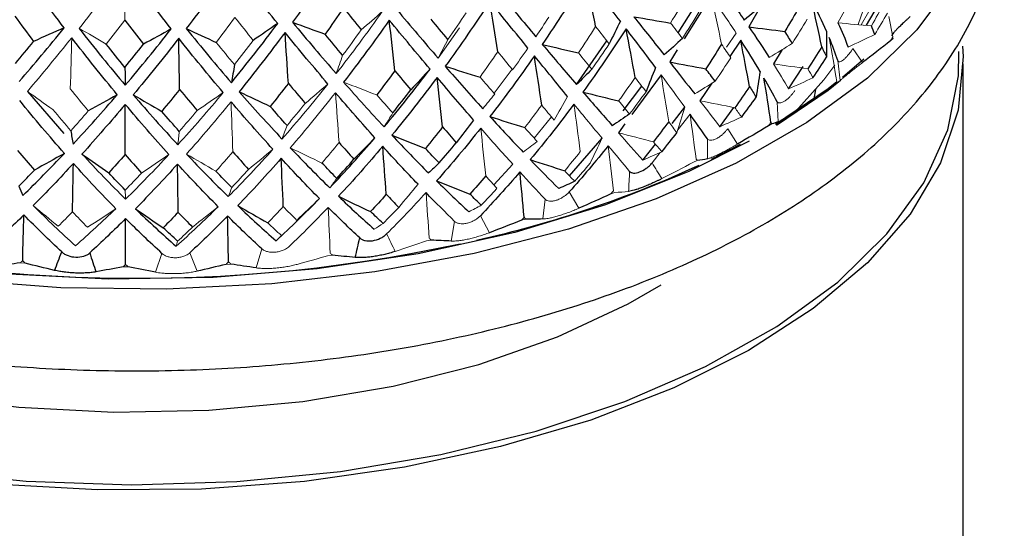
# Paper-space layout '_Trimetric' of a CAD drawing. Header units: millimetres. Extents: x -116 to 78, y -13 to 277.
# Tile 9 of 15: x -3 to 21, y 101 to 113. Entities that reach past the tile are written whole.
import ezdxf

# ---------------------------------------------------------------- set-up
doc = ezdxf.new("R2010")
doc.units = ezdxf.units.MM

psp = doc.layouts.new('_Trimetric')

# ---------------------------------------------------------------- linework, layer by layer
at = {"color": 144, "linetype": 'Continuous', "lineweight": 18}
for p, q in [((17.531, 112.716), (18.063, 113.627)), ((17.135, 113.055), (16.975, 112.762)), ((18.3, 112.424), (18.206, 112.917)), ((7.314, 111.91), (7.827, 112.646)), ((14.281, 112.174), (14.514, 112.516)), ((18.248, 112.336), (18.306, 112.388)), ((18.295, 112.415), (18.306, 112.388)), ((17.569, 111.805), (17.336, 112.145)), ((16.968, 111.853), (17.024, 111.372)), ((8.669, 111.062), (9.103, 111.643)), ((16.89, 111.262), (16.959, 111.31)), ((15.502, 110.86), (15.531, 110.377)), ((9.636, 109.98), (10.05, 110.495)), ((13.4, 110.555), (13.106, 110.179)), ((14.547, 109.835), (14.31, 110.204)), ((15.295, 110.278), (15.375, 110.322)), ((13.819, 109.964), (13.819, 109.479)), ((12.68, 109.635), (12.484, 109.385)), ((13.485, 109.398), (13.575, 109.437)), ((8.657, 108.856), (9.116, 109.353)), ((9.896, 108.509), (9.841, 108.028)), ((10.711, 108.286), (10.483, 108.683)), ((11.486, 108.635), (11.584, 108.668)), ((8.553, 107.697), (8.335, 108.108)), ((9.325, 107.999), (9.431, 108.026)), ((7.712, 107.971), (7.63, 107.494)), ((3.052, 107.311), (2.919, 106.847)), ((7.034, 107.499), (7.145, 107.519)), ((0.641, 107.198), (0.486, 106.743)), ((1.488, 106.768), (1.317, 107.214)), ((4.644, 107.142), (4.759, 107.156)), ((-2.779, 106.969), (-2.662, 106.962)), ((-0.297, 106.875), (-0.179, 106.875)), ((2.189, 106.933), (2.306, 106.94))]:
    psp.add_line(p, q, dxfattribs=at)
at = {"color": 7, "linetype": 'Continuous', "lineweight": 25}
for p, q in [((13.907, 113.409), (13.26, 112.379)), ((18.101, 113.471), (17.659, 112.705)), ((13.112, 112.523), (13.517, 113.16)), ((15.103, 113.159), (14.823, 112.667)), ((10.658, 111.273), (11.389, 112.33)), ((14.624, 112.347), (14.36, 111.955)), ((13.09, 112.109), (12.908, 111.819)), ((15.627, 112.119), (15.415, 111.772)), ((17.598, 111.886), (17.081, 111.445)), ((15.779, 111.171), (16.131, 111.707)), ((20, 81.302), (20, 111.775)), ((12.699, 111.511), (11.992, 110.547)), ((-2.609, 111.108), (-1.733, 110.094)), ((11.786, 110.639), (12.232, 111.238)), ((13.923, 111.306), (13.639, 110.884)), ((16.187, 110.78), (16.708, 111.137)), ((12.965, 110.335), (13.277, 110.726)), ((14.119, 110.257), (14.457, 110.721)), ((11.827, 110.322), (11.672, 110.11)), ((10.491, 109.066), (11.275, 109.976)), ((12.26, 109.451), (12.564, 109.833)), ((14.614, 109.827), (13.91, 109.467))]:
    psp.add_line(p, q, dxfattribs=at)
at = {"color": 8, "linetype": 'Continuous', "lineweight": 25}
psp.add_line((16.401, 110.929), (16.443, 111.152), dxfattribs=at)
at = {"color": 7, "linetype": 'Continuous', "lineweight": 25, "flags": 128}
for points in [[(20.515, 115.461), (20.4, 115.099), (19.791, 113.822), (18.882, 112.594), (17.687, 111.432), (16.223, 110.355), (14.514, 109.379), (12.585, 108.518), (10.465, 107.786), (8.186, 107.193), (5.783, 106.749), (3.293, 106.461), (0.753, 106.333), (-1.799, 106.366), (-4.324, 106.56)], [(-5.138, 101.959), (-2.637, 101.701), (-0.093, 101.611), (2.452, 101.689), (4.957, 101.934), (7.381, 102.342), (9.684, 102.906), (11.827, 103.618), (13.777, 104.464), (15.5, 105.432), (16.969, 106.506), (18.159, 107.668), (19.051, 108.898), (19.63, 110.177), (19.887, 111.484), (19.896, 112.07)], [(19.983, 112.201), (19.997, 111.951), (19.882, 110.659), (19.454, 109.384), (18.719, 108.147), (17.688, 106.967), (16.379, 105.863), (14.811, 104.853), (13.01, 103.951), (11.004, 103.173), (8.824, 102.531), (6.505, 102.034), (4.083, 101.691), (1.597, 101.507), (-0.914, 101.485), (-3.411, 101.625)], [(16.95, 111.34), (16.734, 111.173), (15.464, 110.312)], [(17.039, 111.368), (16.734, 111.13), (15.487, 110.284)], [(14.832, 109.903), (13.372, 109.171), (11.361, 108.37), (9.17, 107.705), (6.835, 107.186), (4.392, 106.822), (1.88, 106.619), (-0.662, 106.579), (-3.193, 106.704), (-5.674, 106.992), (-8.066, 107.437), (-10.33, 108.033), (-12.432, 108.771), (-14.337, 109.638), (-16.016, 110.621), (-16.783, 111.168)], [(-8.272, 104.507), (-7.186, 104.211), (-5.049, 103.77), (-2.814, 103.487), (-0.524, 103.366), (1.776, 103.412), (4.042, 103.621), (6.229, 103.991), (8.295, 104.514), (10.199, 105.18), (11.905, 105.976), (12.703, 106.437)]]:
    psp.add_lwpolyline(points, dxfattribs=at)
at = {"color": 144, "linetype": 'Continuous', "lineweight": 18, "flags": 128}
for points in [[(17.876, 114.02), (17.825, 113.773), (17.463, 112.721)], [(16.9, 111.745), (16.634, 111.386), (15.882, 110.553)]]:
    psp.add_lwpolyline(points, dxfattribs=at)
at = {"color": 7, "linetype": 'Continuous', "lineweight": 25}
for centre, radius, start, end in [((2.451, 133.64), 26.755, 282.4931, 294.667), ((0.034, 143.512), 36.917, 253.2047, 282.2196)]:
    psp.add_arc(centre, radius, start, end, dxfattribs=at)
for points, knots in [([(11.5, 208.463), (11.496, 209.355), (11.485, 211.956), (11.356, 216.173), (11.065, 221.069), (10.625, 225.834), (10.033, 230.463), (9.287, 234.947), (8.382, 239.277), (7.313, 243.445), (6.076, 247.44), (4.666, 251.247), (3.08, 254.849), (1.319, 258.225), (-0.612, 261.351), (-2.704, 264.208), (-4.943, 266.777), (-7.31, 269.047), (-9.789, 271.015), (-12.364, 272.682), (-15.022, 274.052), (-17.749, 275.129), (-20.536, 275.921), (-23.372, 276.43), (-26.247, 276.662), (-29.154, 276.619), (-32.092, 276.302), (-35.062, 275.712), (-38.063, 274.844), (-41.097, 273.691), (-44.161, 272.248), (-47.249, 270.511), (-50.351, 268.48), (-53.451, 266.161), (-56.536, 263.564), (-59.592, 260.705), (-62.605, 257.6), (-65.569, 254.264), (-68.478, 250.712), (-71.327, 246.955), (-74.115, 243.004), (-76.838, 238.869), (-79.495, 234.559), (-82.081, 230.085), (-84.594, 225.456), (-87.03, 220.682), (-89.386, 215.773), (-91.658, 210.741), (-93.843, 205.596), (-95.936, 200.348), (-97.934, 195.01), (-99.833, 189.594), (-101.629, 184.11), (-103.318, 178.571), (-104.897, 172.99), (-106.363, 167.378), (-107.712, 161.748), (-108.942, 156.112), (-110.049, 150.483), (-111.03, 144.873), (-111.883, 139.294), (-112.607, 133.758), (-113.197, 128.276), (-113.654, 122.859), (-113.971, 117.521), (-114.145, 112.646), (-114.164, 109.593), (-114.173, 108.251)], [0, 0, 0, 0, 0.008357, 0.024351, 0.040391, 0.056493, 0.072663, 0.088907, 0.105229, 0.121625, 0.138087, 0.15459, 0.171076, 0.187465, 0.203656, 0.219542, 0.235026, 0.250055, 0.264621, 0.278764, 0.292556, 0.306084, 0.319448, 0.332747, 0.346051, 0.359456, 0.373056, 0.386937, 0.401173, 0.415815, 0.430883, 0.446361, 0.462191, 0.47829, 0.494564, 0.510925, 0.5273, 0.543641, 0.559927, 0.576147, 0.592301, 0.608391, 0.624421, 0.640397, 0.656326, 0.672213, 0.688063, 0.703882, 0.719674, 0.735444, 0.751196, 0.766933, 0.782659, 0.798378, 0.814093, 0.829806, 0.845521, 0.861239, 0.876965, 0.892701, 0.908451, 0.924219, 0.940008, 0.955823, 0.971669, 0.98755, 1, 1, 1, 1]), ([(-20.953, 116.536), (-20.973, 116.338), (-21.04, 115.67), (-20.85, 114.53), (-20.405, 113.163), (-19.68, 111.853), (-18.701, 110.607), (-17.462, 109.432), (-15.975, 108.345), (-14.26, 107.365), (-12.35, 106.508), (-10.275, 105.786), (-8.068, 105.205), (-5.759, 104.769), (-3.377, 104.482), (-0.953, 104.347), (1.482, 104.363), (3.898, 104.532), (6.264, 104.85), (8.549, 105.317), (10.726, 105.927), (12.767, 106.678), (14.647, 107.565), (16.339, 108.585), (17.817, 109.732), (19.048, 110.996), (20.003, 112.359), (20.649, 113.788), (21.002, 115.224), (20.985, 116.173), (20.977, 116.628)], [0, 0, 0, 0, 0.014147, 0.047661, 0.081108, 0.115101, 0.150113, 0.186253, 0.223267, 0.260739, 0.298303, 0.335768, 0.373097, 0.4103, 0.447408, 0.484456, 0.521481, 0.558518, 0.595594, 0.632748, 0.670021, 0.707454, 0.745087, 0.782936, 0.820959, 0.858902, 0.896311, 0.932658, 0.967681, 1, 1, 1, 1]), ([(18.72, 112.915), (18.702, 112.899), (18.667, 112.867), (18.618, 112.822), (18.575, 112.782), (18.52, 112.73), (18.456, 112.668), (18.39, 112.6), (18.337, 112.544), (18.302, 112.5), (18.279, 112.467), (18.279, 112.456), (18.279, 112.451)], [0, 0, 0, 0, 0.069164, 0.135573, 0.196509, 0.250205, 0.377022, 0.499747, 0.622613, 0.749559, 0.864328, 1, 1, 1, 1]), ([(11.941, 109.177), (11.947, 109.17), (11.959, 109.158), (11.99, 109.142), (12.054, 109.128), (12.179, 109.152), (12.318, 109.229), (12.406, 109.302), (12.452, 109.348), (12.473, 109.372), (12.484, 109.385)], [0, 0, 0, 0, 0.068735, 0.126229, 0.251156, 0.500283, 0.7491, 0.874618, 0.931709, 1, 1, 1, 1]), ([(12.718, 109.002), (12.696, 108.991), (12.652, 108.969), (12.588, 108.939), (12.53, 108.911), (12.452, 108.875), (12.355, 108.833), (12.243, 108.788), (12.14, 108.75), (12.051, 108.722), (11.972, 108.702), (11.934, 108.696), (11.914, 108.693)], [0, 0, 0, 0, 0.069164, 0.135573, 0.196509, 0.250205, 0.377022, 0.499747, 0.622613, 0.749559, 0.864328, 1, 1, 1, 1]), ([(5.42, 107.57), (5.429, 107.562), (5.447, 107.547), (5.489, 107.524), (5.575, 107.496), (5.729, 107.494), (5.891, 107.544), (5.987, 107.599), (6.037, 107.636), (6.058, 107.657), (6.07, 107.668)], [0, 0, 0, 0, 0.068735, 0.126229, 0.251156, 0.500283, 0.7491, 0.874618, 0.931709, 1, 1, 1, 1]), ([(-1.78, 107.233), (-1.768, 107.223), (-1.747, 107.205), (-1.698, 107.173), (-1.603, 107.128), (-1.438, 107.097), (-1.274, 107.116), (-1.181, 107.155), (-1.134, 107.183), (-1.115, 107.199), (-1.104, 107.208)], [0, 0, 0, 0, 0.068735, 0.126229, 0.251156, 0.500283, 0.7491, 0.874618, 0.931709, 1, 1, 1, 1]), ([(6.275, 107.244), (6.253, 107.237), (6.21, 107.223), (6.144, 107.205), (6.082, 107.188), (5.998, 107.167), (5.89, 107.144), (5.759, 107.121), (5.633, 107.105), (5.517, 107.096), (5.406, 107.093), (5.345, 107.097), (5.312, 107.098)], [0, 0, 0, 0, 0.069164, 0.135573, 0.196509, 0.250205, 0.377022, 0.499747, 0.622613, 0.749559, 0.864328, 1, 1, 1, 1]), ([(-0.953, 106.751), (-0.973, 106.748), (-1.01, 106.742), (-1.07, 106.735), (-1.128, 106.729), (-1.207, 106.724), (-1.312, 106.72), (-1.445, 106.722), (-1.579, 106.73), (-1.708, 106.743), (-1.836, 106.763), (-1.913, 106.779), (-1.954, 106.788)], [0, 0, 0, 0, 0.069164, 0.135573, 0.196509, 0.250205, 0.377022, 0.499747, 0.622613, 0.749559, 0.864328, 1, 1, 1, 1])]:
    psp.add_open_spline(points, degree=3, knots=knots, dxfattribs=at)
for points in [[(4.902, 114.346), (4.538, 113.81), (4.17, 113.288), (3.797, 112.78)], [(-1.722, 112.643), (-2.096, 113.133), (-2.467, 113.637), (-2.837, 114.154)], [(0.864, 112.617), (0.494, 113.084), (0.123, 113.565), (-0.248, 114.06)], [(2.343, 114.124), (1.973, 113.611), (1.601, 113.111), (1.228, 112.626)], [(3.438, 112.749), (3.077, 113.193), (2.712, 113.652), (2.343, 114.124)], [(10.878, 113.874), (10.54, 113.317), (10.192, 112.774), (9.831, 112.244)], [(11.716, 112.803), (11.45, 113.146), (11.171, 113.504), (10.878, 113.874)], [(11.119, 112.675), (11.041, 113.074), (10.96, 113.474), (10.878, 113.874)], [(8.74, 113.549), (9.062, 113.161), (9.373, 112.788), (9.675, 112.429)], [(14.082, 113.711), (14.306, 113.404), (14.516, 113.11), (14.711, 112.83)], [(8.565, 113.279), (8.214, 112.744), (7.853, 112.222), (7.484, 111.715)], [(9.484, 112.155), (9.188, 112.516), (8.882, 112.891), (8.565, 113.279)], [(8.756, 112.067), (8.694, 112.471), (8.63, 112.875), (8.565, 113.279)], [(15.221, 113.257), (15.052, 113.112), (14.882, 112.969), (14.711, 112.83)], [(16.694, 112.565), (16.593, 112.797), (16.476, 113.04), (16.344, 113.293)], [(16.582, 112.185), (16.506, 112.554), (16.426, 112.923), (16.344, 113.293)], [(5.029, 113.122), (4.88, 112.909), (4.731, 112.698), (4.581, 112.491)], [(5.029, 113.122), (5.173, 112.943), (5.316, 112.767), (5.457, 112.594)], [(6.313, 113.089), (6.654, 112.681), (6.987, 112.288), (7.314, 111.91)], [(16.051, 113.171), (15.933, 112.964), (15.813, 112.759), (15.69, 112.556)], [(-2.91, 112.926), (-2.76, 112.72), (-2.609, 112.517), (-2.459, 112.317)], [(-0.255, 112.829), (-0.105, 112.632), (0.045, 112.439), (0.195, 112.248)], [(3.797, 112.78), (4.152, 112.35), (4.503, 111.937), (4.85, 111.538)], [(3.797, 112.78), (4.058, 112.683), (4.319, 112.587), (4.581, 112.491)], [(6.133, 112.83), (5.772, 112.316), (5.404, 111.817), (5.031, 111.332)], [(7.118, 111.647), (6.798, 112.027), (6.469, 112.421), (6.133, 112.83)], [(6.269, 111.608), (6.225, 112.015), (6.179, 112.422), (6.133, 112.83)], [(7.55, 112.365), (7.416, 112.524), (7.281, 112.685), (7.145, 112.849)], [(11.716, 112.803), (11.627, 112.62), (11.537, 112.439), (11.446, 112.257)], [(12.041, 112.912), (12.298, 112.591), (12.542, 112.283), (12.774, 111.99)], [(12.041, 112.912), (12.337, 112.861), (12.633, 112.81), (12.929, 112.759)], [(-2.807, 111.349), (-2.447, 111.765), (-2.085, 112.196), (-1.722, 112.643)], [(-1.722, 112.643), (-1.967, 112.534), (-2.213, 112.425), (-2.459, 112.317)], [(-1.359, 112.63), (-0.99, 112.156), (-0.619, 111.698), (-0.246, 111.256)], [(-0.246, 111.256), (0.126, 111.694), (0.496, 112.148), (0.864, 112.617)], [(0.864, 112.617), (0.642, 112.494), (0.418, 112.37), (0.195, 112.248)], [(1.228, 112.626), (1.592, 112.175), (1.956, 111.739), (2.318, 111.319)], [(1.228, 112.626), (1.469, 112.514), (1.71, 112.402), (1.952, 112.291)], [(2.318, 111.319), (2.696, 111.78), (3.069, 112.257), (3.438, 112.749)], [(3.614, 112.532), (3.248, 112.04), (2.879, 111.564), (2.507, 111.102)], [(3.438, 112.749), (3.241, 112.612), (3.044, 112.476), (2.846, 112.34)], [(4.652, 111.287), (4.311, 111.687), (3.965, 112.102), (3.614, 112.532)], [(3.695, 111.303), (3.669, 111.712), (3.642, 112.122), (3.614, 112.532)], [(11.856, 112.622), (11.52, 112.099), (11.172, 111.59), (10.812, 111.094)], [(12.566, 111.688), (12.343, 111.986), (12.106, 112.297), (11.856, 112.622)], [(12.074, 111.446), (12.004, 111.837), (11.931, 112.229), (11.856, 112.622)], [(14.823, 112.667), (15.001, 112.408), (15.165, 112.162), (15.316, 111.928)], [(14.823, 112.667), (15.112, 112.629), (15.401, 112.592), (15.69, 112.556)], [(15.873, 112.27), (15.814, 112.364), (15.753, 112.459), (15.69, 112.556)], [(16.694, 112.565), (16.697, 112.355), (16.698, 112.145), (16.7, 111.936)], [(16.975, 112.762), (17.07, 112.557), (17.151, 112.363), (17.218, 112.179)], [(17.864, 112.483), (17.838, 112.552), (17.812, 112.623), (17.783, 112.695)], [(-2.897, 111.785), (-2.752, 111.96), (-2.605, 112.137), (-2.459, 112.317)], [(-0.44, 111.029), (-0.807, 111.473), (-1.173, 111.931), (-1.539, 112.405)], [(1.045, 112.39), (0.68, 111.92), (0.314, 111.466), (-0.051, 111.027)], [(2.121, 111.08), (1.765, 111.502), (1.406, 111.938), (1.045, 112.39)], [(1.068, 111.158), (1.061, 111.568), (1.053, 111.978), (1.045, 112.39)], [(5.007, 111.981), (4.866, 112.148), (4.724, 112.318), (4.581, 112.491)], [(13.217, 112.388), (13.071, 112.252), (12.923, 112.119), (12.774, 111.99)], [(15.091, 111.593), (14.949, 111.833), (14.794, 112.084), (14.624, 112.347)], [(14.837, 111.224), (14.769, 111.598), (14.698, 111.972), (14.624, 112.347)], [(16.968, 111.853), (16.911, 112.028), (16.842, 112.213), (16.762, 112.406)], [(18.248, 112.336), (18.023, 112.157), (17.797, 111.98), (17.569, 111.805)], [(-0.254, 111.689), (-0.404, 111.874), (-0.554, 112.062), (-0.704, 112.253)], [(-0.254, 111.689), (-0.104, 111.873), (0.045, 112.059), (0.195, 112.248)], [(9.831, 112.244), (10.117, 111.906), (10.392, 111.582), (10.658, 111.273)], [(9.831, 112.244), (10.121, 112.174), (10.412, 112.105), (10.702, 112.037)], [(14.162, 112.248), (14.036, 112.048), (13.909, 111.851), (13.779, 111.655)], [(16.582, 112.185), (16.472, 112.007), (16.36, 111.83), (16.247, 111.655)], [(16.582, 112.185), (16.623, 112.1), (16.662, 112.017), (16.7, 111.936)], [(9.639, 111.965), (9.291, 111.463), (8.932, 110.975), (8.564, 110.502)], [(10.443, 110.985), (10.186, 111.298), (9.918, 111.624), (9.639, 111.965)], [(9.816, 110.777), (9.759, 111.172), (9.7, 111.568), (9.639, 111.965)], [(12.908, 111.819), (13.122, 111.549), (13.323, 111.291), (13.513, 111.046)], [(12.908, 111.819), (13.198, 111.764), (13.489, 111.709), (13.779, 111.655)], [(16.371, 111.437), (16.482, 111.602), (16.592, 111.768), (16.7, 111.936)], [(-0.254, 111.689), (-0.251, 111.541), (-0.249, 111.397), (-0.246, 111.256)], [(2.393, 111.755), (2.369, 111.606), (2.344, 111.461), (2.318, 111.319)], [(6.269, 111.608), (6.124, 111.41), (5.979, 111.215), (5.832, 111.023)], [(6.009, 110.251), (6.387, 110.701), (6.756, 111.167), (7.118, 111.647)], [(6.269, 111.608), (6.399, 111.452), (6.528, 111.298), (6.655, 111.147)], [(7.118, 111.647), (6.964, 111.48), (6.81, 111.313), (6.655, 111.147)], [(7.484, 111.715), (7.794, 111.358), (8.097, 111.017), (8.392, 110.691)], [(7.484, 111.715), (7.764, 111.628), (8.045, 111.541), (8.326, 111.456)], [(11.027, 111.647), (10.906, 111.519), (10.782, 111.395), (10.658, 111.273)], [(12.566, 111.688), (12.491, 111.492), (12.414, 111.296), (12.337, 111.101)], [(14.005, 111.357), (13.931, 111.455), (13.856, 111.554), (13.779, 111.655)], [(15.091, 111.593), (15.06, 111.384), (15.029, 111.175), (14.997, 110.967)], [(7.287, 111.447), (6.93, 110.967), (6.567, 110.502), (6.196, 110.051)], [(8.172, 110.416), (7.885, 110.745), (7.59, 111.089), (7.287, 111.447)], [(7.421, 110.25), (7.377, 110.648), (7.333, 111.047), (7.287, 111.447)], [(15.502, 110.86), (15.407, 111.041), (15.303, 111.23), (15.187, 111.429)], [(15.354, 110.359), (15.301, 110.715), (15.246, 111.072), (15.187, 111.429)], [(17.024, 111.372), (17.005, 111.35), (16.984, 111.33), (16.959, 111.31)], [(1.068, 111.158), (0.924, 110.978), (0.78, 110.801), (0.635, 110.626)], [(1.068, 111.158), (1.21, 110.985), (1.351, 110.815), (1.492, 110.647)], [(2.507, 111.102), (2.854, 110.705), (3.199, 110.324), (3.541, 109.959)], [(2.507, 111.102), (2.757, 110.982), (3.006, 110.863), (3.257, 110.745)], [(3.695, 111.303), (3.549, 111.115), (3.403, 110.929), (3.257, 110.745)], [(3.695, 111.303), (3.831, 111.139), (3.967, 110.977), (4.102, 110.818)], [(6.217, 110.589), (6.365, 110.773), (6.511, 110.959), (6.655, 111.147)], [(14.837, 111.224), (14.721, 111.053), (14.602, 110.884), (14.482, 110.715)], [(14.837, 111.224), (14.892, 111.137), (14.945, 111.051), (14.997, 110.967)], [(-1.716, 109.612), (-2.079, 110.023), (-2.439, 110.448), (-2.796, 110.888)], [(-1.508, 109.834), (-1.152, 110.217), (-0.796, 110.615), (-0.44, 111.029)], [(-0.44, 111.029), (-0.672, 110.898), (-0.905, 110.767), (-1.139, 110.636)], [(-0.051, 111.027), (0.306, 110.609), (0.665, 110.206), (1.024, 109.819)], [(-0.051, 111.027), (0.177, 110.893), (0.406, 110.759), (0.635, 110.626)], [(5.787, 109.989), (5.475, 110.337), (5.156, 110.699), (4.832, 111.077)], [(10.812, 111.094), (11.058, 110.81), (11.294, 110.539), (11.521, 110.281)], [(10.812, 111.094), (11.099, 111.021), (11.387, 110.949), (11.675, 110.877)], [(14.648, 110.489), (14.766, 110.647), (14.882, 110.806), (14.997, 110.967)], [(-0.245, 110.795), (-0.595, 110.381), (-0.943, 109.981), (-1.291, 109.597)], [(-0.249, 109.586), (-0.248, 109.988), (-0.247, 110.391), (-0.245, 110.795)], [(0.808, 109.585), (0.457, 109.973), (0.106, 110.377), (-0.245, 110.795)], [(1.059, 110.143), (0.918, 110.302), (0.777, 110.463), (0.635, 110.626)], [(3.321, 109.711), (2.987, 110.078), (2.65, 110.461), (2.31, 110.859)], [(3.664, 110.287), (3.528, 110.438), (3.393, 110.59), (3.257, 110.745)], [(10.595, 110.799), (10.253, 110.34), (9.902, 109.894), (9.54, 109.462)], [(8.172, 110.416), (8.033, 110.233), (7.893, 110.051), (7.752, 109.869)], [(8.564, 110.502), (8.839, 110.201), (9.107, 109.915), (9.366, 109.643)], [(8.564, 110.502), (8.845, 110.412), (9.125, 110.322), (9.406, 110.233)], [(11.94, 110.564), (11.801, 110.467), (11.661, 110.373), (11.521, 110.281)], [(13.819, 109.964), (13.688, 110.151), (13.548, 110.349), (13.4, 110.555)], [(-1.56, 110.158), (-1.543, 110.047), (-1.526, 109.939), (-1.508, 109.834)], [(7.421, 110.25), (7.283, 110.075), (7.145, 109.902), (7.006, 109.731)], [(8.343, 110.221), (7.995, 109.782), (7.639, 109.358), (7.275, 108.948)], [(7.421, 110.25), (7.532, 110.121), (7.643, 109.994), (7.752, 109.869)], [(12.884, 110.377), (12.762, 110.213), (12.639, 110.051), (12.515, 109.89)], [(15.295, 110.278), (15.047, 110.128), (14.797, 109.981), (14.547, 109.835)], [(15.531, 110.377), (15.482, 110.357), (15.43, 110.339), (15.375, 110.322)], [(4.696, 108.78), (5.065, 109.169), (5.429, 109.572), (5.787, 109.989)], [(5.787, 109.989), (5.619, 109.816), (5.449, 109.643), (5.28, 109.471)], [(6.196, 110.051), (6.496, 109.733), (6.791, 109.429), (7.081, 109.14)], [(6.196, 110.051), (6.466, 109.944), (6.736, 109.837), (7.006, 109.731)], [(12.719, 109.653), (12.842, 109.803), (12.963, 109.955), (13.083, 110.108)], [(-2.848, 109.681), (-2.712, 109.521), (-2.575, 109.363), (-2.439, 109.208)], [(3.741, 109.747), (4.062, 109.41), (4.38, 109.088), (4.696, 108.78)], [(5.974, 109.783), (5.624, 109.366), (5.268, 108.964), (4.907, 108.575)], [(4.921, 109.873), (5.041, 109.736), (5.161, 109.602), (5.28, 109.471)], [(6.829, 108.865), (6.549, 109.157), (6.264, 109.463), (5.974, 109.783)], [(6.061, 108.624), (6.033, 109.009), (6.004, 109.395), (5.974, 109.783)], [(7.338, 109.381), (7.228, 109.496), (7.117, 109.613), (7.006, 109.731)], [(7.338, 109.381), (7.477, 109.542), (7.615, 109.705), (7.752, 109.869)], [(11.424, 109.797), (11.118, 109.415), (10.805, 109.044), (10.483, 108.683)], [(-2.717, 108.597), (-2.385, 108.92), (-2.051, 109.259), (-1.716, 109.612)], [(-1.716, 109.612), (-1.957, 109.477), (-2.197, 109.342), (-2.439, 109.208)], [(-1.291, 109.597), (-0.942, 109.219), (-0.591, 108.855), (-0.238, 108.507)], [(-1.291, 109.597), (-1.076, 109.445), (-0.86, 109.293), (-0.644, 109.142)], [(-0.249, 109.586), (-0.381, 109.436), (-0.513, 109.288), (-0.644, 109.142)], [(-0.249, 109.586), (-0.117, 109.434), (0.016, 109.285), (0.148, 109.138)], [(1.234, 109.595), (1.571, 109.238), (1.908, 108.895), (2.244, 108.568)], [(2.352, 109.65), (2.48, 109.507), (2.606, 109.365), (2.733, 109.226)], [(3.52, 109.493), (3.174, 109.097), (2.824, 108.716), (2.471, 108.35)], [(4.445, 108.521), (4.14, 108.83), (3.832, 109.154), (3.52, 109.493)], [(3.572, 108.329), (3.555, 108.716), (3.538, 109.104), (3.52, 109.493)], [(4.866, 109.008), (5.005, 109.161), (5.143, 109.315), (5.28, 109.471)], [(9.54, 109.462), (9.777, 109.216), (10.007, 108.983), (10.229, 108.763)], [(9.54, 109.462), (9.817, 109.37), (10.094, 109.28), (10.372, 109.191)], [(13.819, 109.479), (13.74, 109.464), (13.659, 109.45), (13.575, 109.437)], [(-2.816, 108.819), (-2.69, 108.946), (-2.564, 109.076), (-2.439, 109.208)], [(-1.499, 109.369), (-1.825, 109.015), (-2.149, 108.675), (-2.471, 108.35)], [(-1.521, 108.203), (-1.514, 108.591), (-1.507, 108.979), (-1.499, 109.369)], [(-0.474, 108.277), (-0.817, 108.626), (-1.159, 108.99), (-1.499, 109.369)], [(1.018, 109.354), (0.679, 108.98), (0.34, 108.62), (0, 108.274)], [(2, 108.324), (1.674, 108.653), (1.346, 108.996), (1.018, 109.354)], [(1.033, 108.188), (1.028, 108.576), (1.023, 108.964), (1.018, 109.354)], [(4.866, 109.008), (4.747, 109.13), (4.627, 109.254), (4.507, 109.379)], [(7.338, 109.381), (7.253, 109.298), (7.167, 109.218), (7.081, 109.14)], [(-0.247, 108.725), (-0.38, 108.862), (-0.512, 109.001), (-0.644, 109.142)], [(2.326, 108.789), (2.199, 108.918), (2.072, 109.049), (1.945, 109.182)], [(4.866, 109.008), (4.81, 108.929), (4.753, 108.853), (4.696, 108.78)], [(8.464, 109.067), (8.338, 108.919), (8.211, 108.772), (8.083, 108.627)], [(9.288, 109.164), (8.977, 108.801), (8.659, 108.449), (8.335, 108.108)], [(9.896, 108.509), (9.7, 108.717), (9.497, 108.935), (9.288, 109.164)], [(9.39, 108.069), (9.358, 108.433), (9.324, 108.798), (9.288, 109.164)], [(-2.816, 108.819), (-2.783, 108.742), (-2.75, 108.668), (-2.717, 108.597)], [(7.275, 108.948), (7.54, 108.687), (7.8, 108.439), (8.055, 108.204)], [(7.275, 108.948), (7.544, 108.84), (7.813, 108.733), (8.083, 108.627)], [(10.613, 108.939), (10.486, 108.878), (10.358, 108.82), (10.229, 108.763)], [(4.907, 108.575), (5.197, 108.297), (5.484, 108.033), (5.767, 107.782)], [(4.907, 108.575), (5.165, 108.451), (5.422, 108.328), (5.681, 108.206)], [(6.061, 108.624), (5.935, 108.483), (5.808, 108.344), (5.681, 108.206)], [(6.061, 108.624), (6.161, 108.517), (6.261, 108.412), (6.361, 108.309)], [(7.712, 107.971), (7.487, 108.191), (7.256, 108.423), (7.021, 108.665)], [(8.357, 108.36), (8.266, 108.447), (8.175, 108.536), (8.083, 108.627)], [(11.486, 108.635), (11.228, 108.516), (10.969, 108.4), (10.711, 108.286)], [(0, 108.274), (0.327, 107.958), (0.655, 107.656), (0.983, 107.368)], [(0, 108.274), (0.223, 108.121), (0.447, 107.968), (0.672, 107.816)], [(2.471, 108.35), (2.782, 108.053), (3.091, 107.771), (3.399, 107.502)], [(2.471, 108.35), (2.713, 108.211), (2.956, 108.072), (3.199, 107.934)], [(5.42, 107.57), (5.168, 107.804), (4.914, 108.051), (4.656, 108.308)], [(-2.694, 108.127), (-2.968, 107.856), (-3.24, 107.597), (-3.509, 107.349)], [(-2.724, 107.02), (-2.715, 107.388), (-2.705, 107.757), (-2.694, 108.127)], [(-1.78, 107.233), (-2.086, 107.519), (-2.391, 107.817), (-2.694, 108.127)], [(-0.236, 108.037), (-0.525, 107.749), (-0.815, 107.473), (-1.104, 107.208)], [(-0.239, 106.93), (-0.238, 107.298), (-0.237, 107.667), (-0.236, 108.037)], [(0.641, 107.198), (0.348, 107.466), (0.056, 107.746), (-0.236, 108.037)], [(1.033, 108.188), (0.913, 108.063), (0.792, 107.939), (0.672, 107.816)], [(1.033, 108.188), (1.148, 108.069), (1.264, 107.95), (1.38, 107.834)], [(2.226, 108.098), (1.924, 107.792), (1.622, 107.498), (1.317, 107.214)], [(3.052, 107.311), (2.778, 107.562), (2.502, 107.824), (2.226, 108.098)], [(2.25, 106.991), (2.242, 107.359), (2.234, 107.728), (2.226, 108.098)], [(5.983, 107.921), (5.883, 108.014), (5.782, 108.109), (5.681, 108.206)], [(9.841, 108.028), (9.706, 108.026), (9.57, 108.025), (9.431, 108.026)], [(1.019, 107.492), (0.904, 107.598), (0.788, 107.706), (0.672, 107.816)], [(9.325, 107.999), (9.068, 107.896), (8.81, 107.795), (8.553, 107.697)], [(5.312, 107.098), (5.348, 107.256), (5.384, 107.413), (5.42, 107.57)], [(7.63, 107.494), (7.47, 107.501), (7.309, 107.509), (7.145, 107.519)], [(-1.954, 106.788), (-1.896, 106.936), (-1.838, 107.085), (-1.78, 107.233)], [(-1.104, 107.208), (-1.054, 107.056), (-1.004, 106.904), (-0.953, 106.751)], [(5.312, 107.098), (5.129, 107.116), (4.945, 107.135), (4.759, 107.156)], [(-2.779, 106.969), (-2.981, 106.939), (-3.182, 106.91), (-3.382, 106.884)], [(-1.954, 106.788), (-2.189, 106.843), (-2.425, 106.901), (-2.662, 106.962)], [(-0.297, 106.875), (-0.517, 106.832), (-0.736, 106.791), (-0.953, 106.751)], [(0.486, 106.743), (0.265, 106.785), (0.044, 106.829), (-0.179, 106.875)], [(2.189, 106.933), (1.954, 106.876), (1.721, 106.821), (1.488, 106.768)], [(2.919, 106.847), (2.716, 106.876), (2.512, 106.907), (2.306, 106.94)]]:
    psp.add_open_spline(points, degree=3, dxfattribs=at)
at = {"color": 144, "linetype": 'Continuous', "lineweight": 18}
for points in [[(-0.248, 114.06), (-0.62, 113.569), (-0.99, 113.093), (-1.359, 112.63)], [(-0.255, 112.829), (-0.253, 113.239), (-0.251, 113.649), (-0.248, 114.06)], [(13.327, 113.422), (13.196, 113.199), (13.064, 112.978), (12.929, 112.759)], [(14.514, 112.516), (14.327, 112.801), (14.124, 113.099), (13.907, 113.409)], [(14.162, 112.248), (14.08, 112.634), (13.995, 113.021), (13.907, 113.409)], [(18.094, 113.244), (17.992, 113.06), (17.889, 112.877), (17.783, 112.695)], [(4.85, 111.538), (5.229, 112.022), (5.6, 112.522), (5.964, 113.036)], [(5.964, 113.036), (5.795, 112.888), (5.626, 112.741), (5.457, 112.594)], [(7.55, 112.365), (7.699, 112.576), (7.846, 112.789), (7.991, 113.005)], [(13.217, 112.388), (13.352, 112.598), (13.486, 112.81), (13.616, 113.023)], [(-0.255, 112.829), (-0.405, 112.634), (-0.555, 112.442), (-0.704, 112.253)], [(2.404, 112.895), (2.253, 112.691), (2.103, 112.489), (1.952, 112.291)], [(2.404, 112.895), (2.552, 112.707), (2.699, 112.522), (2.846, 112.34)], [(9.988, 112.901), (9.885, 112.74), (9.78, 112.583), (9.675, 112.429)], [(15.873, 112.27), (15.995, 112.463), (16.115, 112.658), (16.232, 112.854)], [(17.864, 112.483), (17.967, 112.655), (18.068, 112.827), (18.168, 113.001)], [(-1.359, 112.63), (-1.141, 112.504), (-0.923, 112.378), (-0.704, 112.253)], [(5.007, 111.981), (5.158, 112.183), (5.308, 112.387), (5.457, 112.594)], [(11.119, 112.675), (10.982, 112.46), (10.843, 112.247), (10.702, 112.037)], [(11.119, 112.675), (11.23, 112.533), (11.339, 112.394), (11.446, 112.257)], [(13.217, 112.388), (13.123, 112.51), (13.027, 112.634), (12.929, 112.759)], [(16.975, 112.762), (17.244, 112.738), (17.514, 112.716), (17.783, 112.695)], [(-1.539, 112.405), (-1.899, 111.958), (-2.255, 111.525), (-2.609, 111.108)], [(-1.573, 111.173), (-1.562, 111.583), (-1.551, 111.994), (-1.539, 112.405)], [(2.393, 111.755), (2.247, 111.931), (2.1, 112.11), (1.952, 112.291)], [(2.393, 111.755), (2.545, 111.947), (2.696, 112.143), (2.846, 112.34)], [(7.55, 112.365), (7.472, 112.209), (7.394, 112.058), (7.314, 111.91)], [(16.946, 111.346), (16.888, 111.699), (16.826, 112.052), (16.762, 112.406)], [(17.864, 112.483), (17.65, 112.38), (17.435, 112.279), (17.218, 112.179)], [(18.3, 112.424), (18.283, 112.394), (18.265, 112.365), (18.248, 112.336)], [(8.756, 112.067), (8.614, 111.861), (8.47, 111.657), (8.326, 111.456)], [(8.756, 112.067), (8.877, 111.919), (8.996, 111.773), (9.114, 111.629)], [(9.484, 112.155), (9.361, 111.979), (9.238, 111.804), (9.114, 111.629)], [(11.027, 111.647), (11.169, 111.849), (11.308, 112.052), (11.446, 112.257)], [(14.162, 112.248), (14.238, 112.136), (14.313, 112.026), (14.385, 111.918)], [(15.873, 112.27), (15.689, 112.153), (15.503, 112.039), (15.316, 111.928)], [(5.007, 111.981), (4.955, 111.83), (4.903, 111.682), (4.85, 111.538)], [(11.027, 111.647), (10.921, 111.775), (10.812, 111.905), (10.702, 112.037)], [(14.005, 111.357), (14.134, 111.542), (14.261, 111.73), (14.385, 111.918)], [(15.415, 111.772), (15.549, 111.56), (15.67, 111.36), (15.779, 111.171)], [(15.415, 111.772), (15.692, 111.732), (15.969, 111.693), (16.247, 111.655)], [(16.371, 111.437), (16.331, 111.508), (16.29, 111.581), (16.247, 111.655)], [(8.683, 111.045), (8.565, 111.179), (8.446, 111.316), (8.326, 111.456)], [(12.074, 111.446), (11.943, 111.254), (11.809, 111.065), (11.675, 110.877)], [(12.074, 111.446), (12.163, 111.329), (12.251, 111.214), (12.337, 111.101)], [(13.277, 110.726), (13.096, 110.975), (12.903, 111.237), (12.699, 111.511)], [(12.884, 110.377), (12.824, 110.754), (12.763, 111.133), (12.699, 111.511)], [(14.005, 111.357), (13.842, 111.251), (13.678, 111.147), (13.513, 111.046)], [(16.371, 111.437), (16.175, 111.346), (15.978, 111.257), (15.779, 111.171)], [(16.946, 111.346), (16.951, 111.334), (16.955, 111.322), (16.959, 111.31)], [(-2.609, 111.108), (-2.405, 110.961), (-2.2, 110.814), (-1.995, 110.668)], [(-1.573, 111.173), (-1.429, 110.992), (-1.284, 110.813), (-1.139, 110.636)], [(3.541, 109.959), (3.917, 110.386), (4.287, 110.829), (4.652, 111.287)], [(4.652, 111.287), (4.469, 111.131), (4.286, 110.974), (4.102, 110.818)], [(5.031, 111.332), (5.362, 110.956), (5.688, 110.596), (6.009, 110.251)], [(5.031, 111.332), (5.297, 111.228), (5.565, 111.125), (5.832, 111.023)], [(11.94, 110.564), (12.074, 110.741), (12.207, 110.921), (12.337, 111.101)], [(16.89, 111.262), (16.652, 111.097), (16.412, 110.935), (16.172, 110.774)], [(1.024, 109.819), (1.392, 110.224), (1.758, 110.644), (2.121, 111.08)], [(2.121, 111.08), (1.912, 110.935), (1.702, 110.791), (1.492, 110.647)], [(4.832, 111.077), (4.473, 110.619), (4.11, 110.175), (3.741, 109.747)], [(4.921, 109.873), (4.892, 110.273), (4.863, 110.674), (4.832, 111.077)], [(6.217, 110.589), (6.09, 110.732), (5.961, 110.876), (5.832, 111.023)], [(8.683, 111.045), (8.587, 110.924), (8.49, 110.806), (8.392, 110.691)], [(10.443, 110.985), (10.334, 110.794), (10.225, 110.604), (10.116, 110.415)], [(11.94, 110.564), (11.853, 110.666), (11.764, 110.771), (11.675, 110.877)], [(13.639, 110.884), (13.81, 110.663), (13.97, 110.454), (14.119, 110.257)], [(13.639, 110.884), (13.92, 110.827), (14.201, 110.77), (14.482, 110.715)], [(-1.56, 110.158), (-1.706, 110.326), (-1.85, 110.496), (-1.995, 110.668)], [(-1.56, 110.158), (-1.42, 110.315), (-1.279, 110.475), (-1.139, 110.636)], [(1.059, 110.143), (1.204, 110.309), (1.348, 110.477), (1.492, 110.647)], [(2.31, 110.859), (1.953, 110.422), (1.594, 110.001), (1.234, 109.595)], [(2.352, 109.65), (2.339, 110.052), (2.324, 110.455), (2.31, 110.859)], [(3.664, 110.287), (3.811, 110.462), (3.957, 110.639), (4.102, 110.818)], [(9.816, 110.777), (9.681, 110.593), (9.544, 110.412), (9.406, 110.233)], [(9.816, 110.777), (9.917, 110.654), (10.017, 110.534), (10.116, 110.415)], [(11.275, 109.976), (11.059, 110.237), (10.832, 110.512), (10.595, 110.799)], [(10.749, 109.655), (10.7, 110.035), (10.649, 110.417), (10.595, 110.799)], [(13.277, 110.726), (13.213, 110.52), (13.148, 110.314), (13.083, 110.108)], [(14.648, 110.489), (14.594, 110.563), (14.539, 110.638), (14.482, 110.715)], [(6.217, 110.589), (6.149, 110.473), (6.079, 110.36), (6.009, 110.251)], [(13.547, 109.476), (13.5, 109.835), (13.451, 110.195), (13.4, 110.555)], [(14.648, 110.489), (14.473, 110.41), (14.296, 110.332), (14.119, 110.257)], [(3.664, 110.287), (3.624, 110.175), (3.583, 110.065), (3.541, 109.959)], [(9.116, 109.353), (8.866, 109.628), (8.609, 109.918), (8.343, 110.221)], [(8.464, 109.067), (8.426, 109.451), (8.385, 109.835), (8.343, 110.221)], [(9.707, 109.902), (9.608, 110.011), (9.507, 110.121), (9.406, 110.233)], [(12.884, 110.377), (12.951, 110.286), (13.018, 110.197), (13.083, 110.108)], [(15.354, 110.359), (15.334, 110.332), (15.314, 110.305), (15.295, 110.278)], [(15.354, 110.359), (15.361, 110.347), (15.368, 110.334), (15.375, 110.322)], [(1.059, 110.143), (1.048, 110.032), (1.036, 109.924), (1.024, 109.819)], [(11.275, 109.976), (11.18, 109.774), (11.083, 109.573), (10.986, 109.373)], [(11.672, 110.11), (11.877, 109.878), (12.073, 109.658), (12.26, 109.451)], [(11.672, 110.11), (11.952, 110.036), (12.234, 109.963), (12.515, 109.89)], [(2.244, 108.568), (2.607, 108.934), (2.966, 109.315), (3.321, 109.711)], [(3.321, 109.711), (3.126, 109.548), (2.93, 109.387), (2.733, 109.226)], [(3.741, 109.747), (3.996, 109.624), (4.251, 109.501), (4.507, 109.379)], [(4.921, 109.873), (4.784, 109.706), (4.646, 109.542), (4.507, 109.379)], [(9.707, 109.902), (9.594, 109.813), (9.481, 109.727), (9.366, 109.643)], [(11.941, 109.177), (11.777, 109.373), (11.604, 109.58), (11.424, 109.797)], [(11.549, 108.709), (11.51, 109.071), (11.468, 109.433), (11.424, 109.797)], [(12.719, 109.653), (12.653, 109.73), (12.584, 109.809), (12.515, 109.89)], [(-0.238, 108.507), (0.112, 108.851), (0.461, 109.21), (0.808, 109.585)], [(0.808, 109.585), (0.589, 109.435), (0.369, 109.286), (0.148, 109.138)], [(1.234, 109.595), (1.47, 109.457), (1.707, 109.319), (1.945, 109.182)], [(2.352, 109.65), (2.217, 109.492), (2.081, 109.336), (1.945, 109.182)], [(10.749, 109.655), (10.625, 109.499), (10.499, 109.344), (10.372, 109.191)], [(12.719, 109.653), (12.567, 109.583), (12.414, 109.516), (12.26, 109.451)], [(13.547, 109.476), (13.556, 109.463), (13.566, 109.45), (13.575, 109.437)], [(2.326, 108.789), (2.462, 108.932), (2.598, 109.078), (2.733, 109.226)], [(10.613, 108.939), (10.738, 109.082), (10.863, 109.227), (10.986, 109.373)], [(12.484, 109.385), (12.562, 109.258), (12.64, 109.13), (12.718, 109.002)], [(13.485, 109.398), (13.23, 109.264), (12.974, 109.132), (12.718, 109.002)], [(-0.247, 108.725), (-0.115, 108.861), (0.017, 108.998), (0.148, 109.138)], [(8.464, 109.067), (8.555, 108.967), (8.646, 108.868), (8.735, 108.77)], [(10.613, 108.939), (10.533, 109.021), (10.453, 109.105), (10.372, 109.191)], [(11.914, 108.693), (11.923, 108.855), (11.932, 109.016), (11.941, 109.177)], [(-0.247, 108.725), (-0.244, 108.649), (-0.241, 108.577), (-0.238, 108.507)], [(2.326, 108.789), (2.299, 108.712), (2.272, 108.639), (2.244, 108.568)], [(6.829, 108.865), (6.673, 108.679), (6.518, 108.493), (6.361, 108.309)], [(8.357, 108.36), (8.484, 108.495), (8.61, 108.631), (8.735, 108.77)], [(3.399, 107.502), (3.752, 107.828), (4.101, 108.168), (4.445, 108.521)], [(4.445, 108.521), (4.263, 108.345), (4.081, 108.17), (3.898, 107.995)], [(7.021, 108.665), (6.709, 108.322), (6.392, 107.989), (6.07, 107.668)], [(7.098, 107.565), (7.074, 107.93), (7.048, 108.297), (7.021, 108.665)], [(11.549, 108.709), (11.528, 108.684), (11.507, 108.66), (11.486, 108.635)], [(11.914, 108.693), (11.806, 108.683), (11.696, 108.675), (11.584, 108.668)], [(-2.471, 108.35), (-2.132, 108.014), (-1.791, 107.691), (-1.447, 107.382)], [(-2.471, 108.35), (-2.269, 108.183), (-2.067, 108.018), (-1.865, 107.853)], [(-1.447, 107.382), (-1.123, 107.667), (-0.798, 107.965), (-0.474, 108.277)], [(-0.474, 108.277), (-0.701, 108.126), (-0.929, 107.976), (-1.157, 107.827)], [(0.983, 107.368), (1.324, 107.673), (1.663, 107.991), (2, 108.324)], [(2, 108.324), (1.794, 108.16), (1.587, 107.996), (1.38, 107.834)], [(3.572, 108.329), (3.448, 108.196), (3.324, 108.064), (3.199, 107.934)], [(3.572, 108.329), (3.681, 108.216), (3.789, 108.105), (3.898, 107.995)], [(4.656, 108.308), (4.347, 107.984), (4.035, 107.67), (3.72, 107.368)], [(4.707, 107.204), (4.691, 107.571), (4.674, 107.939), (4.656, 108.308)], [(5.983, 107.921), (6.11, 108.049), (6.236, 108.178), (6.361, 108.309)], [(8.357, 108.36), (8.257, 108.306), (8.156, 108.254), (8.055, 108.204)], [(-1.521, 108.203), (-1.635, 108.085), (-1.75, 107.968), (-1.865, 107.853)], [(-1.521, 108.203), (-1.4, 108.076), (-1.279, 107.951), (-1.157, 107.827)], [(9.39, 108.069), (9.368, 108.045), (9.347, 108.022), (9.325, 107.999)], [(9.39, 108.069), (9.403, 108.054), (9.417, 108.04), (9.431, 108.026)], [(1.019, 107.492), (1.14, 107.604), (1.26, 107.718), (1.38, 107.834)], [(3.526, 107.631), (3.417, 107.73), (3.308, 107.831), (3.199, 107.934)], [(5.983, 107.921), (5.912, 107.873), (5.84, 107.826), (5.767, 107.782)], [(3.526, 107.631), (3.484, 107.585), (3.442, 107.542), (3.399, 107.502)], [(6.07, 107.668), (6.138, 107.527), (6.206, 107.386), (6.275, 107.244)], [(7.098, 107.565), (7.114, 107.55), (7.129, 107.535), (7.145, 107.519)], [(1.019, 107.492), (1.007, 107.448), (0.995, 107.407), (0.983, 107.368)], [(7.034, 107.499), (6.781, 107.412), (6.528, 107.327), (6.275, 107.244)], [(4.644, 107.142), (4.398, 107.07), (4.153, 107), (3.909, 106.933)], [(4.707, 107.204), (4.724, 107.188), (4.742, 107.172), (4.759, 107.156)], [(-2.724, 107.02), (-2.742, 107.003), (-2.761, 106.986), (-2.779, 106.969)], [(-2.724, 107.02), (-2.703, 107.001), (-2.683, 106.981), (-2.662, 106.962)], [(-0.239, 106.93), (-0.258, 106.912), (-0.278, 106.893), (-0.297, 106.875)], [(-0.239, 106.93), (-0.219, 106.911), (-0.199, 106.893), (-0.179, 106.875)], [(2.25, 106.991), (2.23, 106.972), (2.209, 106.953), (2.189, 106.933)], [(2.25, 106.991), (2.269, 106.974), (2.287, 106.957), (2.306, 106.94)]]:
    psp.add_open_spline(points, degree=3, dxfattribs=at)
for points, knots in [([(17.336, 112.145), (17.324, 112.127), (17.301, 112.09), (17.263, 112.037), (17.217, 111.98), (17.164, 111.922), (17.108, 111.871), (17.057, 111.836), (17.015, 111.821), (16.983, 111.824), (16.973, 111.843), (16.968, 111.853)], [0, 0, 0, 0, 0.083196, 0.165851, 0.250211, 0.374779, 0.499889, 0.625105, 0.749882, 0.875577, 1, 1, 1, 1]), ([(17.024, 111.372), (17.027, 111.374), (17.032, 111.38), (17.051, 111.396), (17.081, 111.422), (17.127, 111.459), (17.194, 111.513), (17.274, 111.576), (17.366, 111.648), (17.464, 111.725), (17.535, 111.779), (17.569, 111.805)], [0, 0, 0, 0, 0.081752, 0.164931, 0.250654, 0.376507, 0.500448, 0.624254, 0.749972, 0.877224, 1, 1, 1, 1]), ([(15.935, 111.128), (15.922, 111.111), (15.897, 111.076), (15.855, 111.025), (15.804, 110.971), (15.744, 110.916), (15.678, 110.869), (15.618, 110.838), (15.566, 110.826), (15.525, 110.83), (15.509, 110.85), (15.502, 110.86)], [0, 0, 0, 0, 0.083196, 0.165851, 0.250211, 0.374779, 0.499889, 0.625105, 0.749882, 0.875577, 1, 1, 1, 1]), ([(15.531, 110.377), (15.536, 110.379), (15.548, 110.384), (15.577, 110.399), (15.618, 110.422), (15.677, 110.457), (15.757, 110.505), (15.849, 110.563), (15.952, 110.629), (16.06, 110.7), (16.135, 110.75), (16.172, 110.774)], [0, 0, 0, 0, 0.081752, 0.164931, 0.250654, 0.376507, 0.500448, 0.624254, 0.749972, 0.877224, 1, 1, 1, 1]), ([(14.31, 110.204), (14.297, 110.187), (14.27, 110.154), (14.224, 110.106), (14.169, 110.055), (14.102, 110.004), (14.028, 109.961), (13.959, 109.934), (13.899, 109.925), (13.848, 109.933), (13.828, 109.954), (13.819, 109.964)], [0, 0, 0, 0, 0.083196, 0.165851, 0.250211, 0.374779, 0.499889, 0.625105, 0.749882, 0.875577, 1, 1, 1, 1]), ([(13.819, 109.479), (13.828, 109.482), (13.846, 109.486), (13.884, 109.499), (13.936, 109.519), (14.007, 109.549), (14.099, 109.593), (14.202, 109.645), (14.314, 109.704), (14.43, 109.768), (14.509, 109.813), (14.547, 109.835)], [0, 0, 0, 0, 0.081752, 0.164931, 0.250654, 0.376507, 0.500448, 0.624254, 0.749972, 0.877224, 1, 1, 1, 1]), ([(10.483, 108.683), (10.469, 108.668), (10.44, 108.638), (10.39, 108.596), (10.327, 108.552), (10.251, 108.51), (10.164, 108.477), (10.08, 108.459), (10.004, 108.459), (9.939, 108.473), (9.91, 108.497), (9.896, 108.509)], [0, 0, 0, 0, 0.083196, 0.165851, 0.250211, 0.374779, 0.499889, 0.625105, 0.749882, 0.875577, 1, 1, 1, 1]), ([(9.841, 108.028), (9.855, 108.029), (9.885, 108.03), (9.939, 108.037), (10.011, 108.05), (10.102, 108.07), (10.215, 108.101), (10.336, 108.14), (10.462, 108.184), (10.589, 108.233), (10.671, 108.269), (10.711, 108.286)], [0, 0, 0, 0, 0.0817521, 0.1649313, 0.2506544, 0.3765067, 0.5004479, 0.6242539, 0.7499719, 0.8772243, 1, 1, 1, 1]), ([(8.335, 108.108), (8.321, 108.094), (8.292, 108.065), (8.24, 108.026), (8.175, 107.986), (8.095, 107.949), (8.003, 107.922), (7.914, 107.909), (7.832, 107.913), (7.761, 107.932), (7.728, 107.958), (7.712, 107.971)], [0, 0, 0, 0, 0.083196, 0.165851, 0.250211, 0.374779, 0.499889, 0.625105, 0.749882, 0.875577, 1, 1, 1, 1]), ([(7.63, 107.494), (7.647, 107.494), (7.681, 107.493), (7.743, 107.497), (7.823, 107.505), (7.923, 107.519), (8.044, 107.543), (8.171, 107.574), (8.301, 107.611), (8.431, 107.652), (8.513, 107.682), (8.553, 107.697)], [0, 0, 0, 0, 0.081752, 0.164931, 0.250654, 0.376507, 0.500448, 0.624254, 0.749972, 0.877224, 1, 1, 1, 1]), ([(3.72, 107.368), (3.705, 107.356), (3.677, 107.331), (3.625, 107.298), (3.558, 107.267), (3.475, 107.239), (3.377, 107.223), (3.28, 107.222), (3.19, 107.237), (3.11, 107.265), (3.071, 107.296), (3.052, 107.311)], [0, 0, 0, 0, 0.083196, 0.165851, 0.250211, 0.374779, 0.499889, 0.625105, 0.749882, 0.875577, 1, 1, 1, 1]), ([(1.317, 107.214), (1.303, 107.203), (1.276, 107.179), (1.225, 107.15), (1.158, 107.122), (1.075, 107.1), (0.977, 107.09), (0.878, 107.095), (0.786, 107.116), (0.702, 107.149), (0.661, 107.182), (0.641, 107.198)], [0, 0, 0, 0, 0.083196, 0.165851, 0.250211, 0.374779, 0.499889, 0.625105, 0.749882, 0.875577, 1, 1, 1, 1]), ([(2.919, 106.847), (2.941, 106.844), (2.984, 106.839), (3.058, 106.834), (3.15, 106.832), (3.263, 106.833), (3.394, 106.842), (3.529, 106.856), (3.662, 106.877), (3.792, 106.902), (3.871, 106.923), (3.909, 106.933)], [0, 0, 0, 0, 0.081752, 0.164931, 0.250654, 0.376507, 0.500448, 0.624254, 0.749972, 0.877224, 1, 1, 1, 1]), ([(0.486, 106.743), (0.509, 106.739), (0.556, 106.731), (0.634, 106.721), (0.731, 106.713), (0.847, 106.708), (0.982, 106.708), (1.117, 106.714), (1.249, 106.727), (1.376, 106.744), (1.451, 106.76), (1.488, 106.768)], [0, 0, 0, 0, 0.081752, 0.164931, 0.250654, 0.376507, 0.500448, 0.624254, 0.749972, 0.877224, 1, 1, 1, 1])]:
    psp.add_open_spline(points, degree=3, knots=knots, dxfattribs=at)

doc.saveas('drawing.dxf')
